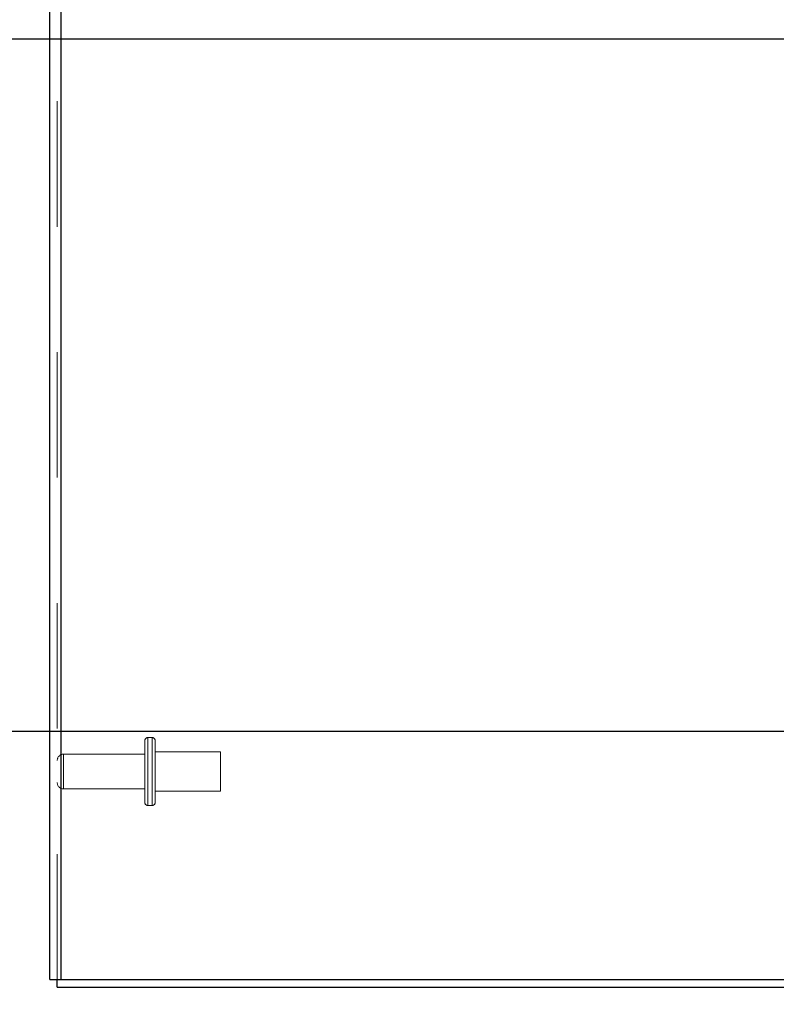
# Model space of a CAD drawing. Header units: inches. Extents: x 0.2 to 10.8, y 0.2 to 8.2.
# Tile 22 of 103: x 1.435 to 2.038, y 3.561 to 4.345. Entities that reach past the tile are written whole.
import ezdxf

# ---------------------------------------------------------------- set-up
doc = ezdxf.new("R2010")
doc.units = ezdxf.units.IN
doc.header["$MEASUREMENT"] = 0
doc.linetypes.add('HIDDEN', pattern=[0.075, 0.05, -0.025])
doc.layers.add('DIMENSIONS', color=140, linetype='Continuous')
doc.styles.add('SLDTEXTSTYLE0', font='TXT', dxfattribs={"width": 0.7})
doc.dimstyles.new('SLDDIMSTYLE0', dxfattribs={"dimtxt": 0.084961, "dimasz": 0.13, "dimexe": 0, "dimexo": 0.0625, "dimgap": 0.02124, "dimtad": 0, "dimtih": 1, "dimtoh": 1, "dimlfac": 12, "dimrnd": 1e-09, "dimzin": 12, "dimdsep": 46, "dimtxsty": 'SLDTEXTSTYLE0', "dimsah": 1, "dimcen": 0.09, "dimadec": 0, "dimazin": 3, "dimtfac": 1, "dimtofl": 0, "dimtmove": 0, "dimatfit": 3, "dimfxl": 0, "dimfrac": 2, "dimtolj": 1, "dimtzin": 12, "dimarcsym": 0})
doc.dimstyles.new('SLDDIMSTYLE1', dxfattribs={"dimtxt": 0.084961, "dimasz": 0.13, "dimexe": 0, "dimexo": 0.0625, "dimgap": 0.02124, "dimtad": 0, "dimtih": 1, "dimtoh": 1, "dimlfac": 12, "dimrnd": 1e-09, "dimzin": 12, "dimdsep": 46, "dimtxsty": 'SLDTEXTSTYLE0', "dimsah": 1, "dimcen": 0.09, "dimadec": 0, "dimazin": 3, "dimtfac": 1, "dimtmove": 0, "dimatfit": 0, "dimfxl": 0, "dimfrac": 2, "dimtolj": 1, "dimtzin": 12, "dimarcsym": 0})

# ---------------------------------------------------------------- blocks, each defined once
blk = doc.blocks.new('_D_5')
at = {"layer": 'DIMENSIONS'}
for p, q in [((1.14802, 3.77809), (1.14802, 4.02809)), ((2.14522, 3.77809), (1.02302, 3.77809)), ((1.4151, 3.57434), (1.02302, 3.57434)), ((1.14802, 3.30818), (1.14802, 3.57434)), ((0.61181, 3.30818), (0.58328, 3.30818)), ((0.58328, 3.30818), (0.58328, 3.17315)), ((0.86428, 3.30818), (0.89281, 3.30818)), ((0.89281, 3.30818), (0.89281, 3.17315)), ((1.01747, 3.30818), (1.14802, 3.30818)), ((0.58328, 3.17315), (0.61181, 3.17315)), ((0.89281, 3.17315), (0.86428, 3.17315))]:
    blk.add_line(p, q, dxfattribs=at)
for points in [[(1.14802, 3.77809), (1.16802, 3.90809), (1.12802, 3.90809)], [(1.14802, 3.57434), (1.12802, 3.44434), (1.16802, 3.44434)]]:
    blk.add_solid(points, dxfattribs=at)
at = {"layer": 'DIMENSIONS', "char_height": 0.083333, "attachment_point": 1, "style": 'SLDTEXTSTYLE0'}
for s, insert in [('2.45', (0.61181, 3.43462)), ('62.1', (0.61181, 3.28057))]:
    blk.add_mtext(s, dxfattribs=dict(at, insert=insert))
blk = doc.blocks.new('_D_6')
at = {"layer": 'DIMENSIONS'}
for p, q in [((2.14522, 4.32993), (1.02186, 4.32993)), ((1.14686, 4.32993), (1.14686, 4.21117)), ((0.98528, 4.05712), (0.95675, 4.05712)), ((0.95675, 4.05712), (0.95675, 3.92209)), ((1.30843, 4.05712), (1.33696, 4.05712)), ((1.33696, 4.05712), (1.33696, 3.92209)), ((0.95675, 3.92209), (0.98528, 3.92209)), ((1.33696, 3.92209), (1.30843, 3.92209)), ((1.14686, 3.77809), (1.14686, 3.90307)), ((2.14522, 3.77809), (1.02186, 3.77809))]:
    blk.add_line(p, q, dxfattribs=at)
for points in [[(1.14686, 4.32993), (1.12686, 4.19993), (1.16686, 4.19993)], [(1.14686, 3.77809), (1.16686, 3.90809), (1.12686, 3.90809)]]:
    blk.add_solid(points, dxfattribs=at)
at = {"layer": 'DIMENSIONS', "char_height": 0.083333, "attachment_point": 1, "style": 'SLDTEXTSTYLE0'}
for s, insert in [('6.62', (1.02062, 4.18356)), ('168.2', (0.98528, 4.02951))]:
    blk.add_mtext(s, dxfattribs=dict(at, insert=insert))
blk = doc.blocks.new('_D_7')
at = {"layer": 'DIMENSIONS'}
for p, q in [((0.60841, 4.68647), (0.57988, 4.68647)), ((0.57988, 4.68647), (0.57988, 4.55144)), ((0.86088, 4.68647), (0.88941, 4.68647)), ((0.88941, 4.68647), (0.88941, 4.55144)), ((1.01407, 4.68647), (1.14686, 4.68647)), ((1.14686, 4.68647), (1.14686, 4.43326)), ((0.57988, 4.55144), (0.60841, 4.55144)), ((0.88941, 4.55144), (0.86088, 4.55144)), ((2.14522, 4.43326), (1.02186, 4.43326)), ((2.14522, 4.32993), (1.02186, 4.32993)), ((1.14686, 4.32993), (1.14686, 4.07993))]:
    blk.add_line(p, q, dxfattribs=at)
for points in [[(1.14686, 4.43326), (1.16686, 4.56326), (1.12686, 4.56326)], [(1.14686, 4.32993), (1.12686, 4.19993), (1.16686, 4.19993)]]:
    blk.add_solid(points, dxfattribs=at)
at = {"layer": 'DIMENSIONS', "char_height": 0.083333, "attachment_point": 1, "style": 'SLDTEXTSTYLE0'}
for s, insert in [('1.24', (0.60841, 4.81292)), ('31.5', (0.60841, 4.65887))]:
    blk.add_mtext(s, dxfattribs=dict(at, insert=insert))
blk = doc.blocks.new('_D_11')
at = {"layer": 'DIMENSIONS'}
for p, q in [((2.1406, 3.65482), (2.1406, 3.28379)), ((2.29243, 3.53034), (2.29243, 3.28379)), ((1.53511, 3.40879), (1.50658, 3.40879)), ((1.50658, 3.40879), (1.50658, 3.27376)), ((1.78758, 3.40879), (1.81611, 3.40879)), ((1.81611, 3.40879), (1.81611, 3.27376)), ((2.1406, 3.40879), (1.90272, 3.40879)), ((2.29243, 3.40879), (2.54243, 3.40879)), ((1.50658, 3.27376), (1.53511, 3.27376)), ((1.81611, 3.27376), (1.78758, 3.27376))]:
    blk.add_line(p, q, dxfattribs=at)
for points in [[(2.1406, 3.40879), (2.0106, 3.42879), (2.0106, 3.38879)], [(2.29243, 3.40879), (2.42243, 3.38879), (2.42243, 3.42879)]]:
    blk.add_solid(points, dxfattribs=at)
at = {"layer": 'DIMENSIONS', "char_height": 0.083333, "attachment_point": 1, "style": 'SLDTEXTSTYLE0'}
for s, insert in [('1.82', (1.53511, 3.53523)), ('46.3', (1.53511, 3.38118))]:
    blk.add_mtext(s, dxfattribs=dict(at, insert=insert))

msp = doc.modelspace()

# ---------------------------------------------------------------- linework, layer by layer
at = {"color": 7, "linetype": 'Continuous', "lineweight": 25}
for p, q in [((1.4590977, 3.5803448), (1.4590977, 5.5659108)), ((1.4680977, 5.5641419), (1.4680977, 3.5803448)), ((1.4590977, 3.5803448), (1.4680977, 3.5803448)), ((1.4650977, 3.5743448), (1.4650977, 3.5803448)), ((1.4680977, 3.5803448), (2.2643551, 3.5803448)), ((1.4650977, 3.5743448), (2.2643583, 3.5743448))]:
    msp.add_line(p, q, dxfattribs=at)
at = {"color": 7, "linetype": 'HIDDEN', "lineweight": 18}
for p, q in [((1.4650977, 3.5803448), (1.4650977, 5.5659108)), ((1.4680977, 5.5641419), (1.4680977, 3.5803448)), ((1.5348477, 3.7215115), (1.5348477, 3.7706782)), ((1.540681, 3.7731782), (1.5373477, 3.7731782)), ((1.5373477, 3.7730298), (1.5373477, 3.7191599)), ((1.5373477, 3.7730298), (1.5373477, 3.7191599)), ((1.540681, 3.7730298), (1.540681, 3.7191599)), ((1.540681, 3.7730298), (1.540681, 3.7191599)), ((1.543181, 3.7215115), (1.543181, 3.7706782)), ((1.5348477, 3.7599282), (1.4700977, 3.7599282)), ((1.4700977, 3.7598895), (1.4700977, 3.7323002)), ((1.4700977, 3.7598895), (1.4700977, 3.7323002)), ((1.5952644, 3.7617198), (1.543181, 3.7617198)), ((1.5952644, 3.7304698), (1.5952644, 3.7617198)), ((1.4700977, 3.7322615), (1.5348477, 3.7322615)), ((1.543181, 3.7304698), (1.5952644, 3.7304698)), ((1.5373477, 3.7190115), (1.540681, 3.7190115))]:
    msp.add_line(p, q, dxfattribs=at)
for centre, radius, start, end in [((1.5373477, 3.7706782), 0.0025, 90, 180), ((1.540681, 3.7706782), 0.0025, 0, 90), ((1.4700977, 3.7549282), 0.005, 90, 180), ((1.4700977, 3.7372615), 0.005, 180, 270), ((1.5373477, 3.7215115), 0.0025, 180, 270), ((1.540681, 3.7215115), 0.0025, 270, 0)]:
    msp.add_arc(centre, radius, start, end, dxfattribs=at)

# ---------------------------------------------------------------- dimensions: what is measured, and where the dimension line sits
at = {"layer": 'DIMENSIONS'}
for base, p1, p2, angle, dimstyle, picture, middle in [((1.1468582, 4.4332615), (2.1952227, 4.3299282), (2.1952227, 4.4332615), 90, 'SLDDIMSTYLE1', '_D_7', (1.1468582, 4.6864736)), ((1.1468582, 4.3299282), (2.1952227, 3.7780948), (2.1952227, 4.3299282), 90, 'SLDDIMSTYLE0', '_D_6', (1.1468582, 4.05712)), ((1.1480202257, 3.5743448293), (2.1952227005, 3.7780948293), (1.4650977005, 3.5743448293), 90, 'SLDDIMSTYLE1', '_D_5', (1.1480202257, 3.3081788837)), ((2.292431, 3.4087922), (2.1405977, 3.704824), (2.292431, 3.5803448), 0, 'SLDDIMSTYLE1', '_D_11', (1.6613487, 3.4087922))]:
    dim = msp.add_linear_dim(base=base, p1=p1, p2=p2, angle=angle, dimstyle=dimstyle, dxfattribs=at)
    dim.commit()
    dim.dimension.update_dxf_attribs({"geometry": picture, "text_midpoint": middle, "dimtype": 160})

doc.saveas('drawing.dxf')
